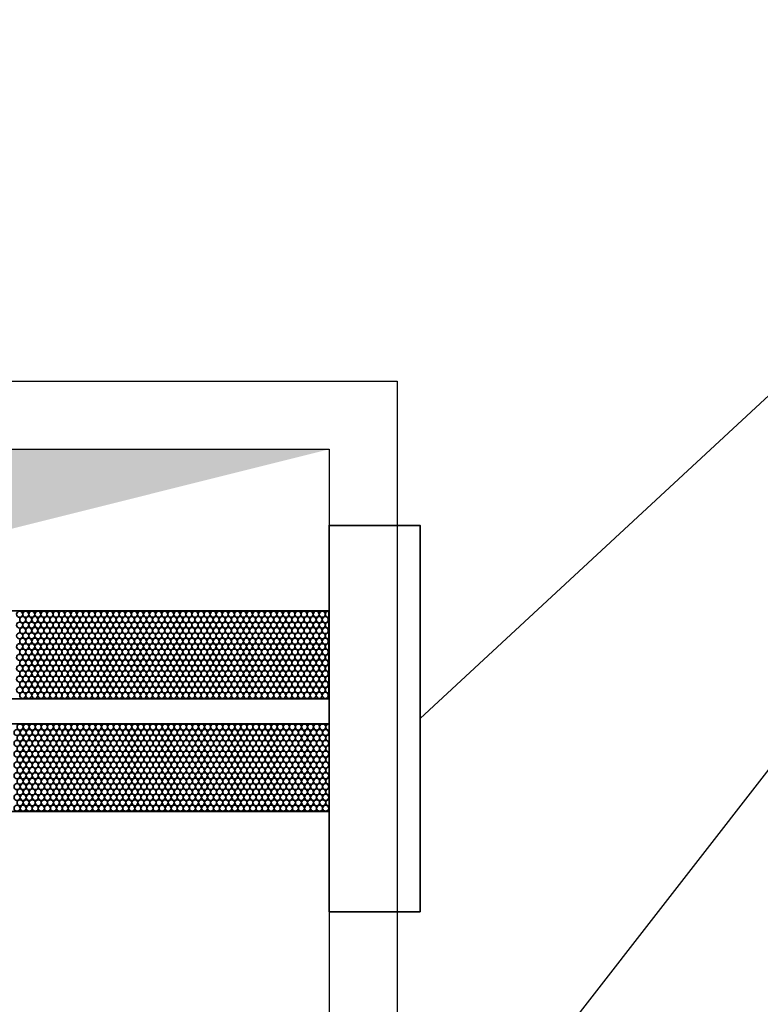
# Model space of a CAD drawing. Header units: millimetres. Extents: x -56303 to -45239, y -20463 to -4540.
# Tile 35 of 256: x -49164 to -49115, y -18484 to -18419. Entities that reach past the tile are written whole.
import ezdxf

# ---------------------------------------------------------------- set-up
doc = ezdxf.new("R2010")
doc.units = ezdxf.units.MM
doc.layers.add('_HVAC_opis', color=3, linetype='Continuous')
doc.layers.add('FLUID-N2', color=7, linetype='Continuous')
doc.layers.add('_HVAC_urzadzenia', color=220, linetype='Continuous', lineweight=35)

# ---------------------------------------------------------------- blocks, each defined once
blk = doc.blocks.new('*U145')
at = {"color": 7, "linetype": 'Continuous'}
for p, q in [((-495, 545), (595, 545)), ((595, 545), (595, -545))]:
    blk.add_line(p, q, dxfattribs=at)
at = {"color": 0, "linetype": 'ByBlock', "lineweight": -2}
for p, q in [((-450, 500), (550, 500)), ((550, 500), (550, -500))]:
    blk.add_line(p, q, dxfattribs=at)
at = {"color": 0, "linetype": 'ByBlock'}
blk.add_solid([(-450, 500), (550, 500), (-450, -500), (-250, 300)], dxfattribs=at)
blk = doc.blocks.new('A$C29042132')
for points in [[(6, 25.5), (0, 25.5), (0, 0), (6, 0)], [(6, 18.892), (6, 13.092), (43, 13.092), (43, 18.892)], [(6.029, 11.442), (6.029, 5.642), (43.029, 5.642), (43.029, 11.442)]]:
    blk.add_lwpolyline(points, close=True)
for centre in [(6.229, 18.666), (6.629, 18.666), (7.029, 18.666), (7.429, 18.666), (7.829, 18.666), (8.229, 18.666), (8.629, 18.666), (9.029, 18.666), (9.429, 18.666), (9.829, 18.666), (10.229, 18.666), (10.629, 18.666), (11.029, 18.666), (11.429, 18.666), (11.829, 18.666), (12.229, 18.666), (12.629, 18.666), (13.029, 18.666), (13.429, 18.666), (13.829, 18.666), (14.229, 18.666), (14.629, 18.666), (15.029, 18.666), (15.429, 18.666), (15.829, 18.666), (16.229, 18.666), (16.629, 18.666), (17.029, 18.666), (17.429, 18.666), (17.829, 18.666), (18.229, 18.666), (18.629, 18.666), (19.029, 18.666), (19.429, 18.666), (19.829, 18.666), (20.229, 18.666), (20.629, 18.666), (21.029, 18.666), (21.429, 18.666), (21.829, 18.666), (22.229, 18.666), (22.629, 18.666), (23.029, 18.666), (23.429, 18.666), (23.804, 18.666), (24.204, 18.666), (24.604, 18.666), (25.004, 18.666), (25.404, 18.666), (25.804, 18.666), (26.204, 18.666), (26.604, 18.666), (6.429, 18.309), (6.829, 18.309), (7.229, 18.309), (7.629, 18.309), (8.029, 18.309), (8.429, 18.309), (8.829, 18.309), (9.229, 18.309), (9.629, 18.309), (10.029, 18.309), (10.429, 18.309), (10.829, 18.309), (11.229, 18.309), (11.629, 18.309), (12.029, 18.309), (12.429, 18.309), (12.829, 18.309), (13.229, 18.309), (13.629, 18.309), (14.029, 18.309), (14.429, 18.309), (14.829, 18.309), (15.229, 18.309), (15.629, 18.309), (16.029, 18.309), (16.429, 18.309), (16.829, 18.309), (17.229, 18.309), (17.629, 18.309), (18.029, 18.309), (18.429, 18.309), (18.829, 18.309), (19.229, 18.309), (19.629, 18.309), (20.029, 18.309), (20.429, 18.309), (20.829, 18.309), (21.229, 18.309), (21.629, 18.309), (22.029, 18.309), (22.429, 18.309), (22.829, 18.309), (23.229, 18.309), (23.629, 18.309), (24.004, 18.309), (24.404, 18.309), (24.804, 18.309), (25.204, 18.309), (25.604, 18.309), (26.004, 18.309), (26.404, 18.309), (6.229, 17.947), (6.429, 17.59), (6.629, 17.947), (6.829, 17.59), (7.029, 17.947), (7.229, 17.59), (7.429, 17.947), (7.629, 17.59), (7.829, 17.947), (8.029, 17.59), (8.229, 17.947), (8.429, 17.59), (8.629, 17.947), (8.829, 17.59), (9.029, 17.947), (9.229, 17.59), (9.429, 17.947), (9.629, 17.59), (9.829, 17.947), (10.029, 17.59), (10.229, 17.947), (10.429, 17.59), (10.629, 17.947), (10.829, 17.59), (11.029, 17.947), (11.229, 17.59), (11.429, 17.947), (11.629, 17.59), (11.829, 17.947), (12.029, 17.59), (12.229, 17.947), (12.429, 17.59), (12.629, 17.947), (12.829, 17.59), (13.029, 17.947), (13.229, 17.59), (13.429, 17.947), (13.629, 17.59), (13.829, 17.947), (14.029, 17.59), (14.229, 17.947), (14.429, 17.59), (14.629, 17.947), (14.829, 17.59), (15.029, 17.947), (15.229, 17.59), (15.429, 17.947), (15.629, 17.59), (15.829, 17.947), (16.029, 17.59), (16.229, 17.947), (16.429, 17.59), (16.629, 17.947), (16.829, 17.59), (17.029, 17.947), (17.229, 17.59), (17.429, 17.947), (17.629, 17.59), (17.829, 17.947), (18.029, 17.59), (18.229, 17.947), (18.429, 17.59), (18.629, 17.947), (18.829, 17.59), (19.029, 17.947), (19.229, 17.59), (19.429, 17.947), (19.629, 17.59), (19.829, 17.947), (20.029, 17.59), (20.229, 17.947), (20.429, 17.59), (20.629, 17.947), (20.829, 17.59), (21.029, 17.947), (21.229, 17.59), (21.429, 17.947), (21.629, 17.59), (21.829, 17.947), (22.029, 17.59), (22.229, 17.947), (22.429, 17.59), (22.629, 17.947), (22.829, 17.59), (23.029, 17.947), (23.229, 17.59), (23.429, 17.947), (23.629, 17.59), (23.804, 17.947), (24.004, 17.59), (24.204, 17.947), (24.404, 17.59), (24.604, 17.947), (24.804, 17.59), (25.004, 17.947), (25.204, 17.59), (25.404, 17.947), (25.604, 17.59), (25.804, 17.947), (26.004, 17.59), (26.204, 17.947), (26.404, 17.59), (26.604, 17.947), (6.229, 17.242), (6.429, 16.885), (6.629, 17.242), (6.829, 16.885), (7.029, 17.242), (7.229, 16.885), (7.429, 17.242), (7.629, 16.885), (7.829, 17.242), (8.029, 16.885), (8.229, 17.242), (8.429, 16.885), (8.629, 17.242), (8.829, 16.885), (9.029, 17.242), (9.229, 16.885), (9.429, 17.242), (9.629, 16.885), (9.829, 17.242), (10.029, 16.885), (10.229, 17.242), (10.429, 16.885), (10.629, 17.242), (10.829, 16.885), (11.029, 17.242), (11.229, 16.885), (11.429, 17.242), (11.629, 16.885), (11.829, 17.242), (12.029, 16.885), (12.229, 17.242), (12.429, 16.885), (12.629, 17.242), (12.829, 16.885), (13.029, 17.242), (13.229, 16.885), (13.429, 17.242), (13.629, 16.885), (13.829, 17.242), (14.029, 16.885), (14.229, 17.242), (14.429, 16.885), (14.629, 17.242), (14.829, 16.885), (15.029, 17.242), (15.229, 16.885), (15.429, 17.242), (15.629, 16.885), (15.829, 17.242), (16.029, 16.885), (16.229, 17.242), (16.429, 16.885), (16.629, 17.242), (16.829, 16.885), (17.029, 17.242), (17.229, 16.885), (17.429, 17.242), (17.629, 16.885), (17.829, 17.242), (18.029, 16.885), (18.229, 17.242), (18.429, 16.885), (18.629, 17.242), (18.829, 16.885), (19.029, 17.242), (19.229, 16.885), (19.429, 17.242), (19.629, 16.885), (19.829, 17.242), (20.029, 16.885), (20.229, 17.242), (20.429, 16.885), (20.629, 17.242), (20.829, 16.885), (21.029, 17.242), (21.229, 16.885), (21.429, 17.242), (21.629, 16.885), (21.829, 17.242), (22.029, 16.885), (22.229, 17.242), (22.429, 16.885), (22.629, 17.242), (22.829, 16.885), (23.029, 17.242), (23.229, 16.885), (23.429, 17.242), (23.629, 16.885), (23.804, 17.242), (24.004, 16.885), (24.204, 17.242), (24.404, 16.885), (24.604, 17.242), (24.804, 16.885), (25.004, 17.242), (25.204, 16.885), (25.404, 17.242), (25.604, 16.885), (25.804, 17.242), (26.004, 16.885), (26.204, 17.242), (26.404, 16.885), (26.604, 17.242), (6.229, 16.523), (6.429, 16.166), (6.629, 16.523), (6.829, 16.166), (7.029, 16.523), (7.229, 16.166), (7.429, 16.523), (7.629, 16.166), (7.829, 16.523), (8.029, 16.166), (8.229, 16.523), (8.429, 16.166), (8.629, 16.523), (8.829, 16.166), (9.029, 16.523), (9.229, 16.166), (9.429, 16.523), (9.629, 16.166), (9.829, 16.523), (10.029, 16.166), (10.229, 16.523), (10.429, 16.166), (10.629, 16.523), (10.829, 16.166), (11.029, 16.523), (11.229, 16.166), (11.429, 16.523), (11.629, 16.166), (11.829, 16.523), (12.029, 16.166), (12.229, 16.523), (12.429, 16.166), (12.629, 16.523), (12.829, 16.166), (13.029, 16.523), (13.229, 16.166), (13.429, 16.523), (13.629, 16.166), (13.829, 16.523), (14.029, 16.166), (14.229, 16.523), (14.429, 16.166), (14.629, 16.523), (14.829, 16.166), (15.029, 16.523), (15.229, 16.166), (15.429, 16.523), (15.629, 16.166), (15.829, 16.523), (16.029, 16.166), (16.229, 16.523), (16.429, 16.166), (16.629, 16.523), (16.829, 16.166), (17.029, 16.523), (17.229, 16.166), (17.429, 16.523), (17.629, 16.166), (17.829, 16.523), (18.029, 16.166), (18.229, 16.523), (18.429, 16.166), (18.629, 16.523), (18.829, 16.166), (19.029, 16.523), (19.229, 16.166), (19.429, 16.523), (19.629, 16.166), (19.829, 16.523), (20.029, 16.166), (20.229, 16.523), (20.429, 16.166), (20.629, 16.523), (20.829, 16.166), (21.029, 16.523), (21.229, 16.166), (21.429, 16.523), (21.629, 16.166), (21.829, 16.523), (22.029, 16.166), (22.229, 16.523), (22.429, 16.166), (22.629, 16.523), (22.829, 16.166), (23.029, 16.523), (23.229, 16.166), (23.429, 16.523), (23.629, 16.166), (23.804, 16.523), (24.004, 16.166), (24.204, 16.523), (24.404, 16.166), (24.604, 16.523), (24.804, 16.166), (25.004, 16.523), (25.204, 16.166), (25.404, 16.523), (25.604, 16.166), (25.804, 16.523), (26.004, 16.166), (26.204, 16.523), (26.404, 16.166), (26.604, 16.523), (6.229, 15.814), (6.429, 15.457), (6.629, 15.814), (6.829, 15.457), (7.029, 15.814), (7.229, 15.457), (7.429, 15.814), (7.629, 15.457), (7.829, 15.814), (8.029, 15.457), (8.229, 15.814), (8.429, 15.457), (8.629, 15.814), (8.829, 15.457), (9.029, 15.814), (9.229, 15.457), (9.429, 15.814), (9.629, 15.457), (9.829, 15.814), (10.029, 15.457), (10.229, 15.814), (10.429, 15.457), (10.629, 15.814), (10.829, 15.457), (11.029, 15.814), (11.229, 15.457), (11.429, 15.814), (11.629, 15.457), (11.829, 15.814), (12.029, 15.457), (12.229, 15.814), (12.429, 15.457), (12.629, 15.814), (12.829, 15.457), (13.029, 15.814), (13.229, 15.457), (13.429, 15.814), (13.629, 15.457), (13.829, 15.814), (14.029, 15.457), (14.229, 15.814), (14.429, 15.457), (14.629, 15.814), (14.829, 15.457), (15.029, 15.814), (15.229, 15.457), (15.429, 15.814), (15.629, 15.457), (15.829, 15.814), (16.029, 15.457), (16.229, 15.814), (16.429, 15.457), (16.629, 15.814), (16.829, 15.457), (17.029, 15.814), (17.229, 15.457), (17.429, 15.814), (17.629, 15.457), (17.829, 15.814), (18.029, 15.457), (18.229, 15.814), (18.429, 15.457), (18.629, 15.814), (18.829, 15.457), (19.029, 15.814), (19.229, 15.457), (19.429, 15.814), (19.629, 15.457), (19.829, 15.814), (20.029, 15.457), (20.229, 15.814), (20.429, 15.457), (20.629, 15.814), (20.829, 15.457), (21.029, 15.814), (21.229, 15.457), (21.429, 15.814), (21.629, 15.457), (21.829, 15.814), (22.029, 15.457), (22.229, 15.814), (22.429, 15.457), (22.629, 15.814), (22.829, 15.457), (23.029, 15.814), (23.229, 15.457), (23.429, 15.814), (23.629, 15.457), (23.804, 15.814), (24.004, 15.457), (24.204, 15.814), (24.404, 15.457), (24.604, 15.814), (24.804, 15.457), (25.004, 15.814), (25.204, 15.457), (25.404, 15.814), (25.604, 15.457), (25.804, 15.814), (26.004, 15.457), (26.204, 15.814), (26.404, 15.457), (26.604, 15.814), (6.229, 15.095), (6.629, 15.095), (7.029, 15.095), (7.429, 15.095), (7.829, 15.095), (8.229, 15.095), (8.629, 15.095), (9.029, 15.095), (9.429, 15.095), (9.829, 15.095), (10.229, 15.095), (10.629, 15.095), (11.029, 15.095), (11.429, 15.095), (11.829, 15.095), (12.229, 15.095), (12.629, 15.095), (13.029, 15.095), (13.429, 15.095), (13.829, 15.095), (14.229, 15.095), (14.629, 15.095), (15.029, 15.095), (15.429, 15.095), (15.829, 15.095), (16.229, 15.095), (16.629, 15.095), (17.029, 15.095), (17.429, 15.095), (17.829, 15.095), (18.229, 15.095), (18.629, 15.095), (19.029, 15.095), (19.429, 15.095), (19.829, 15.095), (20.229, 15.095), (20.629, 15.095), (21.029, 15.095), (21.429, 15.095), (21.829, 15.095), (22.229, 15.095), (22.629, 15.095), (23.029, 15.095), (23.429, 15.095), (23.804, 15.095), (24.204, 15.095), (24.604, 15.095), (25.004, 15.095), (25.404, 15.095), (25.804, 15.095), (26.204, 15.095), (26.604, 15.095), (6.229, 14.39), (6.429, 14.738), (6.629, 14.39), (6.829, 14.738), (7.029, 14.39), (7.229, 14.738), (7.429, 14.39), (7.629, 14.738), (7.829, 14.39), (8.029, 14.738), (8.229, 14.39), (8.429, 14.738), (8.629, 14.39), (8.829, 14.738), (9.029, 14.39), (9.229, 14.738), (9.429, 14.39), (9.629, 14.738), (9.829, 14.39), (10.029, 14.738), (10.229, 14.39), (10.429, 14.738), (10.629, 14.39), (10.829, 14.738), (11.029, 14.39), (11.229, 14.738), (11.429, 14.39), (11.629, 14.738), (11.829, 14.39), (12.029, 14.738), (12.229, 14.39), (12.429, 14.738), (12.629, 14.39), (12.829, 14.738), (13.029, 14.39), (13.229, 14.738), (13.429, 14.39), (13.629, 14.738), (13.829, 14.39), (14.029, 14.738), (14.229, 14.39), (14.429, 14.738), (14.629, 14.39), (14.829, 14.738), (15.029, 14.39), (15.229, 14.738), (15.429, 14.39), (15.629, 14.738), (15.829, 14.39), (16.029, 14.738), (16.229, 14.39), (16.429, 14.738), (16.629, 14.39), (16.829, 14.738), (17.029, 14.39), (17.229, 14.738), (17.429, 14.39), (17.629, 14.738), (17.829, 14.39), (18.029, 14.738), (18.229, 14.39), (18.429, 14.738), (18.629, 14.39), (18.829, 14.738), (19.029, 14.39), (19.229, 14.738), (19.429, 14.39), (19.629, 14.738), (19.829, 14.39), (20.029, 14.738), (20.229, 14.39), (20.429, 14.738), (20.629, 14.39), (20.829, 14.738), (21.029, 14.39), (21.229, 14.738), (21.429, 14.39), (21.629, 14.738), (21.829, 14.39), (22.029, 14.738), (22.229, 14.39), (22.429, 14.738), (22.629, 14.39), (22.829, 14.738), (23.029, 14.39), (23.229, 14.738), (23.429, 14.39), (23.629, 14.738), (23.804, 14.39), (24.004, 14.738), (24.204, 14.39), (24.404, 14.738), (24.604, 14.39), (24.804, 14.738), (25.004, 14.39), (25.204, 14.738), (25.404, 14.39), (25.604, 14.738), (25.804, 14.39), (26.004, 14.738), (26.204, 14.39), (26.404, 14.738), (26.604, 14.39), (6.229, 13.671), (6.429, 14.033), (6.629, 13.671), (6.829, 14.033), (7.029, 13.671), (7.229, 14.033), (7.429, 13.671), (7.629, 14.033), (7.829, 13.671), (8.029, 14.033), (8.229, 13.671), (8.429, 14.033), (8.629, 13.671), (8.829, 14.033), (9.029, 13.671), (9.229, 14.033), (9.429, 13.671), (9.629, 14.033), (9.829, 13.671), (10.029, 14.033), (10.229, 13.671), (10.429, 14.033), (10.629, 13.671), (10.829, 14.033), (11.029, 13.671), (11.229, 14.033), (11.429, 13.671), (11.629, 14.033), (11.829, 13.671), (12.029, 14.033), (12.229, 13.671), (12.429, 14.033), (12.629, 13.671), (12.829, 14.033), (13.029, 13.671), (13.229, 14.033), (13.429, 13.671), (13.629, 14.033), (13.829, 13.671), (14.029, 14.033), (14.229, 13.671), (14.429, 14.033), (14.629, 13.671), (14.829, 14.033), (15.029, 13.671), (15.229, 14.033), (15.429, 13.671), (15.629, 14.033), (15.829, 13.671), (16.029, 14.033), (16.229, 13.671), (16.429, 14.033), (16.629, 13.671), (16.829, 14.033), (17.029, 13.671), (17.229, 14.033), (17.429, 13.671), (17.629, 14.033), (17.829, 13.671), (18.029, 14.033), (18.229, 13.671), (18.429, 14.033), (18.629, 13.671), (18.829, 14.033), (19.029, 13.671), (19.229, 14.033), (19.429, 13.671), (19.629, 14.033), (19.829, 13.671), (20.029, 14.033), (20.229, 13.671), (20.429, 14.033), (20.629, 13.671), (20.829, 14.033), (21.029, 13.671), (21.229, 14.033), (21.429, 13.671), (21.629, 14.033), (21.829, 13.671), (22.029, 14.033), (22.229, 13.671), (22.429, 14.033), (22.629, 13.671), (22.829, 14.033), (23.029, 13.671), (23.229, 14.033), (23.429, 13.671), (23.629, 14.033), (23.804, 13.671), (24.004, 14.033), (24.204, 13.671), (24.404, 14.033), (24.604, 13.671), (24.804, 14.033), (25.004, 13.671), (25.204, 14.033), (25.404, 13.671), (25.604, 14.033), (25.804, 13.671), (26.004, 14.033), (26.204, 13.671), (26.404, 14.033), (26.604, 13.671), (6.429, 13.314), (6.829, 13.314), (7.229, 13.314), (7.629, 13.314), (8.029, 13.314), (8.429, 13.314), (8.829, 13.314), (9.229, 13.314), (9.629, 13.314), (10.029, 13.314), (10.429, 13.314), (10.829, 13.314), (11.229, 13.314), (11.629, 13.314), (12.029, 13.314), (12.429, 13.314), (12.829, 13.314), (13.229, 13.314), (13.629, 13.314), (14.029, 13.314), (14.429, 13.314), (14.829, 13.314), (15.229, 13.314), (15.629, 13.314), (16.029, 13.314), (16.429, 13.314), (16.829, 13.314), (17.229, 13.314), (17.629, 13.314), (18.029, 13.314), (18.429, 13.314), (18.829, 13.314), (19.229, 13.314), (19.629, 13.314), (20.029, 13.314), (20.429, 13.314), (20.829, 13.314), (21.229, 13.314), (21.629, 13.314), (22.029, 13.314), (22.429, 13.314), (22.829, 13.314), (23.229, 13.314), (23.629, 13.314), (24.004, 13.314), (24.404, 13.314), (24.804, 13.314), (25.204, 13.314), (25.604, 13.314), (26.004, 13.314), (26.404, 13.314), (6.258, 11.216), (6.458, 10.859), (6.658, 11.216), (6.858, 10.859), (7.058, 11.216), (7.258, 10.859), (7.458, 11.216), (7.658, 10.859), (7.858, 11.216), (8.058, 10.859), (8.258, 11.216), (8.458, 10.859), (8.658, 11.216), (8.858, 10.859), (9.058, 11.216), (9.258, 10.859), (9.458, 11.216), (9.658, 10.859), (9.858, 11.216), (10.058, 10.859), (10.258, 11.216), (10.458, 10.859), (10.658, 11.216), (10.858, 10.859), (11.058, 11.216), (11.258, 10.859), (11.458, 11.216), (11.658, 10.859), (11.858, 11.216), (12.058, 10.859), (12.258, 11.216), (12.458, 10.859), (12.658, 11.216), (12.858, 10.859), (13.058, 11.216), (13.258, 10.859), (13.458, 11.216), (13.658, 10.859), (13.858, 11.216), (14.058, 10.859), (14.258, 11.216), (14.458, 10.859), (14.658, 11.216), (14.858, 10.859), (15.058, 11.216), (15.258, 10.859), (15.458, 11.216), (15.658, 10.859), (15.858, 11.216), (16.058, 10.859), (16.258, 11.216), (16.458, 10.859), (16.658, 11.216), (16.858, 10.859), (17.058, 11.216), (17.258, 10.859), (17.458, 11.216), (17.658, 10.859), (17.858, 11.216), (18.058, 10.859), (18.258, 11.216), (18.458, 10.859), (18.658, 11.216), (18.858, 10.859), (19.058, 11.216), (19.258, 10.859), (19.458, 11.216), (19.658, 10.859), (19.858, 11.216), (20.058, 10.859), (20.258, 11.216), (20.458, 10.859), (20.658, 11.216), (20.858, 10.859), (21.058, 11.216), (21.258, 10.859), (21.458, 11.216), (21.658, 10.859), (21.858, 11.216), (22.058, 10.859), (22.258, 11.216), (22.458, 10.859), (22.658, 11.216), (22.858, 10.859), (23.058, 11.216), (23.258, 10.859), (23.458, 11.216), (23.658, 10.859), (23.833, 11.216), (24.033, 10.859), (24.233, 11.216), (24.433, 10.859), (24.633, 11.216), (24.833, 10.859), (25.033, 11.216), (25.233, 10.859), (25.433, 11.216), (25.633, 10.859), (25.833, 11.216), (26.033, 10.859), (26.233, 11.216), (26.433, 10.859), (6.258, 10.497), (6.658, 10.497), (7.058, 10.497), (7.458, 10.497), (7.858, 10.497), (8.258, 10.497), (8.658, 10.497), (9.058, 10.497), (9.458, 10.497), (9.858, 10.497), (10.258, 10.497), (10.658, 10.497), (11.058, 10.497), (11.458, 10.497), (11.858, 10.497), (12.258, 10.497), (12.658, 10.497), (13.058, 10.497), (13.458, 10.497), (13.858, 10.497), (14.258, 10.497), (14.658, 10.497), (15.058, 10.497), (15.458, 10.497), (15.858, 10.497), (16.258, 10.497), (16.658, 10.497), (17.058, 10.497), (17.458, 10.497), (17.858, 10.497), (18.258, 10.497), (18.658, 10.497), (19.058, 10.497), (19.458, 10.497), (19.858, 10.497), (20.258, 10.497), (20.658, 10.497), (21.058, 10.497), (21.458, 10.497), (21.858, 10.497), (22.258, 10.497), (22.658, 10.497), (23.058, 10.497), (23.458, 10.497), (23.833, 10.497), (24.233, 10.497), (24.633, 10.497), (25.033, 10.497), (25.433, 10.497), (25.833, 10.497), (26.233, 10.497), (6.258, 9.792), (6.458, 10.14), (6.658, 9.792), (6.858, 10.14), (7.058, 9.792), (7.258, 10.14), (7.458, 9.792), (7.658, 10.14), (7.858, 9.792), (8.058, 10.14), (8.258, 9.792), (8.458, 10.14), (8.658, 9.792), (8.858, 10.14), (9.058, 9.792), (9.258, 10.14), (9.458, 9.792), (9.658, 10.14), (9.858, 9.792), (10.058, 10.14), (10.258, 9.792), (10.458, 10.14), (10.658, 9.792), (10.858, 10.14), (11.058, 9.792), (11.258, 10.14), (11.458, 9.792), (11.658, 10.14), (11.858, 9.792), (12.058, 10.14), (12.258, 9.792), (12.458, 10.14), (12.658, 9.792), (12.858, 10.14), (13.058, 9.792), (13.258, 10.14), (13.458, 9.792), (13.658, 10.14), (13.858, 9.792), (14.058, 10.14), (14.258, 9.792), (14.458, 10.14), (14.658, 9.792), (14.858, 10.14), (15.058, 9.792), (15.258, 10.14), (15.458, 9.792), (15.658, 10.14), (15.858, 9.792), (16.058, 10.14), (16.258, 9.792), (16.458, 10.14), (16.658, 9.792), (16.858, 10.14), (17.058, 9.792), (17.258, 10.14), (17.458, 9.792), (17.658, 10.14), (17.858, 9.792), (18.058, 10.14), (18.258, 9.792), (18.458, 10.14), (18.658, 9.792), (18.858, 10.14), (19.058, 9.792), (19.258, 10.14), (19.458, 9.792), (19.658, 10.14), (19.858, 9.792), (20.058, 10.14), (20.258, 9.792), (20.458, 10.14), (20.658, 9.792), (20.858, 10.14), (21.058, 9.792), (21.258, 10.14), (21.458, 9.792), (21.658, 10.14), (21.858, 9.792), (22.058, 10.14), (22.258, 9.792), (22.458, 10.14), (22.658, 9.792), (22.858, 10.14), (23.058, 9.792), (23.258, 10.14), (23.458, 9.792), (23.658, 10.14), (23.833, 9.792), (24.033, 10.14), (24.233, 9.792), (24.433, 10.14), (24.633, 9.792), (24.833, 10.14), (25.033, 9.792), (25.233, 10.14), (25.433, 9.792), (25.633, 10.14), (25.833, 9.792), (26.033, 10.14), (26.233, 9.792), (26.433, 10.14), (6.258, 9.073), (6.458, 9.435), (6.658, 9.073), (6.858, 9.435), (7.058, 9.073), (7.258, 9.435), (7.458, 9.073), (7.658, 9.435), (7.858, 9.073), (8.058, 9.435), (8.258, 9.073), (8.458, 9.435), (8.658, 9.073), (8.858, 9.435), (9.058, 9.073), (9.258, 9.435), (9.458, 9.073), (9.658, 9.435), (9.858, 9.073), (10.058, 9.435), (10.258, 9.073), (10.458, 9.435), (10.658, 9.073), (10.858, 9.435), (11.058, 9.073), (11.258, 9.435), (11.458, 9.073), (11.658, 9.435), (11.858, 9.073), (12.058, 9.435), (12.258, 9.073), (12.458, 9.435), (12.658, 9.073), (12.858, 9.435), (13.058, 9.073), (13.258, 9.435), (13.458, 9.073), (13.658, 9.435), (13.858, 9.073), (14.058, 9.435), (14.258, 9.073), (14.458, 9.435), (14.658, 9.073), (14.858, 9.435), (15.058, 9.073), (15.258, 9.435), (15.458, 9.073), (15.658, 9.435), (15.858, 9.073), (16.058, 9.435), (16.258, 9.073), (16.458, 9.435), (16.658, 9.073), (16.858, 9.435), (17.058, 9.073), (17.258, 9.435), (17.458, 9.073), (17.658, 9.435), (17.858, 9.073), (18.058, 9.435), (18.258, 9.073), (18.458, 9.435), (18.658, 9.073), (18.858, 9.435), (19.058, 9.073), (19.258, 9.435), (19.458, 9.073), (19.658, 9.435), (19.858, 9.073), (20.058, 9.435), (20.258, 9.073), (20.458, 9.435), (20.658, 9.073), (20.858, 9.435), (21.058, 9.073), (21.258, 9.435), (21.458, 9.073), (21.658, 9.435), (21.858, 9.073), (22.058, 9.435), (22.258, 9.073), (22.458, 9.435), (22.658, 9.073), (22.858, 9.435), (23.058, 9.073), (23.258, 9.435), (23.458, 9.073), (23.658, 9.435), (23.833, 9.073), (24.033, 9.435), (24.233, 9.073), (24.433, 9.435), (24.633, 9.073), (24.833, 9.435), (25.033, 9.073), (25.233, 9.435), (25.433, 9.073), (25.633, 9.435), (25.833, 9.073), (26.033, 9.435), (26.233, 9.073), (26.433, 9.435), (6.258, 8.364), (6.458, 8.716), (6.658, 8.364), (6.858, 8.716), (7.058, 8.364), (7.258, 8.716), (7.458, 8.364), (7.658, 8.716), (7.858, 8.364), (8.058, 8.716), (8.258, 8.364), (8.458, 8.716), (8.658, 8.364), (8.858, 8.716), (9.058, 8.364), (9.258, 8.716), (9.458, 8.364), (9.658, 8.716), (9.858, 8.364), (10.058, 8.716), (10.258, 8.364), (10.458, 8.716), (10.658, 8.364), (10.858, 8.716), (11.058, 8.364), (11.258, 8.716), (11.458, 8.364), (11.658, 8.716), (11.858, 8.364), (12.058, 8.716), (12.258, 8.364), (12.458, 8.716), (12.658, 8.364), (12.858, 8.716), (13.058, 8.364), (13.258, 8.716), (13.458, 8.364), (13.658, 8.716), (13.858, 8.364), (14.058, 8.716), (14.258, 8.364), (14.458, 8.716), (14.658, 8.364), (14.858, 8.716), (15.058, 8.364), (15.258, 8.716), (15.458, 8.364), (15.658, 8.716), (15.858, 8.364), (16.058, 8.716), (16.258, 8.364), (16.458, 8.716), (16.658, 8.364), (16.858, 8.716), (17.058, 8.364), (17.258, 8.716), (17.458, 8.364), (17.658, 8.716), (17.858, 8.364), (18.058, 8.716), (18.258, 8.364), (18.458, 8.716), (18.658, 8.364), (18.858, 8.716), (19.058, 8.364), (19.258, 8.716), (19.458, 8.364), (19.658, 8.716), (19.858, 8.364), (20.058, 8.716), (20.258, 8.364), (20.458, 8.716), (20.658, 8.364), (20.858, 8.716), (21.058, 8.364), (21.258, 8.716), (21.458, 8.364), (21.658, 8.716), (21.858, 8.364), (22.058, 8.716), (22.258, 8.364), (22.458, 8.716), (22.658, 8.364), (22.858, 8.716), (23.058, 8.364), (23.258, 8.716), (23.458, 8.364), (23.658, 8.716), (23.833, 8.364), (24.033, 8.716), (24.233, 8.364), (24.433, 8.716), (24.633, 8.364), (24.833, 8.716), (25.033, 8.364), (25.233, 8.716), (25.433, 8.364), (25.633, 8.716), (25.833, 8.364), (26.033, 8.716), (26.233, 8.364), (26.433, 8.716), (6.258, 7.645), (6.458, 8.007), (6.658, 7.645), (6.858, 8.007), (7.058, 7.645), (7.258, 8.007), (7.458, 7.645), (7.658, 8.007), (7.858, 7.645), (8.058, 8.007), (8.258, 7.645), (8.458, 8.007), (8.658, 7.645), (8.858, 8.007), (9.058, 7.645), (9.258, 8.007), (9.458, 7.645), (9.658, 8.007), (9.858, 7.645), (10.058, 8.007), (10.258, 7.645), (10.458, 8.007), (10.658, 7.645), (10.858, 8.007), (11.058, 7.645), (11.258, 8.007), (11.458, 7.645), (11.658, 8.007), (11.858, 7.645), (12.058, 8.007), (12.258, 7.645), (12.458, 8.007), (12.658, 7.645), (12.858, 8.007), (13.058, 7.645), (13.258, 8.007), (13.458, 7.645), (13.658, 8.007), (13.858, 7.645), (14.058, 8.007), (14.258, 7.645), (14.458, 8.007), (14.658, 7.645), (14.858, 8.007), (15.058, 7.645), (15.258, 8.007), (15.458, 7.645), (15.658, 8.007), (15.858, 7.645), (16.058, 8.007), (16.258, 7.645), (16.458, 8.007), (16.658, 7.645), (16.858, 8.007), (17.058, 7.645), (17.258, 8.007), (17.458, 7.645), (17.658, 8.007), (17.858, 7.645), (18.058, 8.007), (18.258, 7.645), (18.458, 8.007), (18.658, 7.645), (18.858, 8.007), (19.058, 7.645), (19.258, 8.007), (19.458, 7.645), (19.658, 8.007), (19.858, 7.645), (20.058, 8.007), (20.258, 7.645), (20.458, 8.007), (20.658, 7.645), (20.858, 8.007), (21.058, 7.645), (21.258, 8.007), (21.458, 7.645), (21.658, 8.007), (21.858, 7.645), (22.058, 8.007), (22.258, 7.645), (22.458, 8.007), (22.658, 7.645), (22.858, 8.007), (23.058, 7.645), (23.258, 8.007), (23.458, 7.645), (23.658, 8.007), (23.833, 7.645), (24.033, 8.007), (24.233, 7.645), (24.433, 8.007), (24.633, 7.645), (24.833, 8.007), (25.033, 7.645), (25.233, 8.007), (25.433, 7.645), (25.633, 8.007), (25.833, 7.645), (26.033, 8.007), (26.233, 7.645), (26.433, 8.007), (6.458, 7.288), (6.858, 7.288), (7.258, 7.288), (7.658, 7.288), (8.058, 7.288), (8.458, 7.288), (8.858, 7.288), (9.258, 7.288), (9.658, 7.288), (10.058, 7.288), (10.458, 7.288), (10.858, 7.288), (11.258, 7.288), (11.658, 7.288), (12.058, 7.288), (12.458, 7.288), (12.858, 7.288), (13.258, 7.288), (13.658, 7.288), (14.058, 7.288), (14.458, 7.288), (14.858, 7.288), (15.258, 7.288), (15.658, 7.288), (16.058, 7.288), (16.458, 7.288), (16.858, 7.288), (17.258, 7.288), (17.658, 7.288), (18.058, 7.288), (18.458, 7.288), (18.858, 7.288), (19.258, 7.288), (19.658, 7.288), (20.058, 7.288), (20.458, 7.288), (20.858, 7.288), (21.258, 7.288), (21.658, 7.288), (22.058, 7.288), (22.458, 7.288), (22.858, 7.288), (23.258, 7.288), (23.658, 7.288), (24.033, 7.288), (24.433, 7.288), (24.833, 7.288), (25.233, 7.288), (25.633, 7.288), (26.033, 7.288), (26.433, 7.288), (6.258, 6.94), (6.458, 6.583), (6.658, 6.94), (6.858, 6.583), (7.058, 6.94), (7.258, 6.583), (7.458, 6.94), (7.658, 6.583), (7.858, 6.94), (8.058, 6.583), (8.258, 6.94), (8.458, 6.583), (8.658, 6.94), (8.858, 6.583), (9.058, 6.94), (9.258, 6.583), (9.458, 6.94), (9.658, 6.583), (9.858, 6.94), (10.058, 6.583), (10.258, 6.94), (10.458, 6.583), (10.658, 6.94), (10.858, 6.583), (11.058, 6.94), (11.258, 6.583), (11.458, 6.94), (11.658, 6.583), (11.858, 6.94), (12.058, 6.583), (12.258, 6.94), (12.458, 6.583), (12.658, 6.94), (12.858, 6.583), (13.058, 6.94), (13.258, 6.583), (13.458, 6.94), (13.658, 6.583), (13.858, 6.94), (14.058, 6.583), (14.258, 6.94), (14.458, 6.583), (14.658, 6.94), (14.858, 6.583), (15.058, 6.94), (15.258, 6.583), (15.458, 6.94), (15.658, 6.583), (15.858, 6.94), (16.058, 6.583), (16.258, 6.94), (16.458, 6.583), (16.658, 6.94), (16.858, 6.583), (17.058, 6.94), (17.258, 6.583), (17.458, 6.94), (17.658, 6.583), (17.858, 6.94), (18.058, 6.583), (18.258, 6.94), (18.458, 6.583), (18.658, 6.94), (18.858, 6.583), (19.058, 6.94), (19.258, 6.583), (19.458, 6.94), (19.658, 6.583), (19.858, 6.94), (20.058, 6.583), (20.258, 6.94), (20.458, 6.583), (20.658, 6.94), (20.858, 6.583), (21.058, 6.94), (21.258, 6.583), (21.458, 6.94), (21.658, 6.583), (21.858, 6.94), (22.058, 6.583), (22.258, 6.94), (22.458, 6.583), (22.658, 6.94), (22.858, 6.583), (23.058, 6.94), (23.258, 6.583), (23.458, 6.94), (23.658, 6.583), (23.833, 6.94), (24.033, 6.583), (24.233, 6.94), (24.433, 6.583), (24.633, 6.94), (24.833, 6.583), (25.033, 6.94), (25.233, 6.583), (25.433, 6.94), (25.633, 6.583), (25.833, 6.94), (26.033, 6.583), (26.233, 6.94), (26.433, 6.583), (6.258, 6.221), (6.458, 5.864), (6.658, 6.221), (6.858, 5.864), (7.058, 6.221), (7.258, 5.864), (7.458, 6.221), (7.658, 5.864), (7.858, 6.221), (8.058, 5.864), (8.258, 6.221), (8.458, 5.864), (8.658, 6.221), (8.858, 5.864), (9.058, 6.221), (9.258, 5.864), (9.458, 6.221), (9.658, 5.864), (9.858, 6.221), (10.058, 5.864), (10.258, 6.221), (10.458, 5.864), (10.658, 6.221), (10.858, 5.864), (11.058, 6.221), (11.258, 5.864), (11.458, 6.221), (11.658, 5.864), (11.858, 6.221), (12.058, 5.864), (12.258, 6.221), (12.458, 5.864), (12.658, 6.221), (12.858, 5.864), (13.058, 6.221), (13.258, 5.864), (13.458, 6.221), (13.658, 5.864), (13.858, 6.221), (14.058, 5.864), (14.258, 6.221), (14.458, 5.864), (14.658, 6.221), (14.858, 5.864), (15.058, 6.221), (15.258, 5.864), (15.458, 6.221), (15.658, 5.864), (15.858, 6.221), (16.058, 5.864), (16.258, 6.221), (16.458, 5.864), (16.658, 6.221), (16.858, 5.864), (17.058, 6.221), (17.258, 5.864), (17.458, 6.221), (17.658, 5.864), (17.858, 6.221), (18.058, 5.864), (18.258, 6.221), (18.458, 5.864), (18.658, 6.221), (18.858, 5.864), (19.058, 6.221), (19.258, 5.864), (19.458, 6.221), (19.658, 5.864), (19.858, 6.221), (20.058, 5.864), (20.258, 6.221), (20.458, 5.864), (20.658, 6.221), (20.858, 5.864), (21.058, 6.221), (21.258, 5.864), (21.458, 6.221), (21.658, 5.864), (21.858, 6.221), (22.058, 5.864), (22.258, 6.221), (22.458, 5.864), (22.658, 6.221), (22.858, 5.864), (23.058, 6.221), (23.258, 5.864), (23.458, 6.221), (23.658, 5.864), (23.833, 6.221), (24.033, 5.864), (24.233, 6.221), (24.433, 5.864), (24.633, 6.221), (24.833, 5.864), (25.033, 6.221), (25.233, 5.864), (25.433, 6.221), (25.633, 5.864), (25.833, 6.221), (26.033, 5.864), (26.233, 6.221), (26.433, 5.864)]:
    blk.add_circle(centre, 0.2)
for centre, start, end in [((6.029, 18.309), 261.62466, 98.37534), ((6.029, 17.59), 261.62466, 98.37534), ((6.029, 16.885), 261.62466, 98.37534), ((6.029, 16.166), 261.62466, 98.37534), ((6.029, 15.457), 261.62466, 98.37534), ((6.029, 14.738), 261.62466, 98.37534), ((6.029, 14.033), 261.62466, 98.37534), ((6.029, 13.314), 261.62466, 98.37534), ((6.229, 12.964), 39.54297, 140.45703), ((6.629, 12.964), 39.54297, 140.45703), ((7.029, 12.964), 39.54297, 140.45703), ((7.429, 12.964), 39.54297, 140.45703), ((7.829, 12.964), 39.54297, 140.45703), ((8.229, 12.964), 39.54297, 140.45703), ((8.629, 12.964), 39.54297, 140.45703), ((9.029, 12.964), 39.54297, 140.45703), ((9.429, 12.964), 39.54297, 140.45703), ((9.829, 12.964), 39.54297, 140.45703), ((10.229, 12.964), 39.54297, 140.45703), ((10.629, 12.964), 39.54297, 140.45703), ((11.029, 12.964), 39.54297, 140.45703), ((11.429, 12.964), 39.54297, 140.45703), ((11.829, 12.964), 39.54297, 140.45703), ((12.229, 12.964), 39.54297, 140.45703), ((12.629, 12.964), 39.54297, 140.45703), ((13.029, 12.964), 39.54297, 140.45703), ((13.429, 12.964), 39.54297, 140.45703), ((13.829, 12.964), 39.54297, 140.45703), ((14.229, 12.964), 39.54297, 140.45703), ((14.629, 12.964), 39.54297, 140.45703), ((15.029, 12.964), 39.54297, 140.45703), ((15.429, 12.964), 39.54297, 140.45703), ((15.829, 12.964), 39.54297, 140.45703), ((16.229, 12.964), 39.54297, 140.45703), ((16.629, 12.964), 39.54297, 140.45703), ((17.029, 12.964), 39.54297, 140.45703), ((17.429, 12.964), 39.54297, 140.45703), ((17.829, 12.964), 39.54297, 140.45703), ((18.229, 12.964), 39.54297, 140.45703), ((18.629, 12.964), 39.54297, 140.45703), ((19.029, 12.964), 39.54297, 140.45703), ((19.429, 12.964), 39.54297, 140.45703), ((19.829, 12.964), 39.54297, 140.45703), ((20.229, 12.964), 39.54297, 140.45703), ((20.629, 12.964), 39.54297, 140.45703), ((21.029, 12.964), 39.54297, 140.45703), ((21.429, 12.964), 39.54297, 140.45703), ((21.829, 12.964), 39.54297, 140.45703), ((22.229, 12.964), 39.54297, 140.45703), ((22.629, 12.964), 39.54297, 140.45703), ((23.029, 12.964), 39.54297, 140.45703), ((24.204, 12.964), 39.54297, 140.45703), ((24.604, 12.964), 39.54297, 140.45703), ((25.004, 12.964), 39.54297, 140.45703), ((25.404, 12.964), 39.54297, 140.45703), ((25.804, 12.964), 39.54297, 140.45703), ((26.204, 12.964), 39.54297, 140.45703), ((6.058, 10.859), 261.62466, 98.37534), ((6.058, 10.14), 261.62466, 98.37534), ((6.058, 9.435), 261.62466, 98.37534), ((6.058, 8.716), 261.62466, 98.37534), ((6.058, 8.007), 261.62466, 98.37534), ((6.058, 7.288), 261.62466, 98.37534), ((6.058, 6.583), 261.62466, 98.37534), ((6.058, 5.864), 261.62466, 98.37534), ((6.258, 5.514), 39.54297, 140.45703), ((6.658, 5.514), 39.54297, 140.45703), ((7.058, 5.514), 39.54297, 140.45703), ((7.458, 5.514), 39.54297, 140.45703), ((7.858, 5.514), 39.54297, 140.45703), ((8.258, 5.514), 39.54297, 140.45703), ((8.658, 5.514), 39.54297, 140.45703), ((9.058, 5.514), 39.54297, 140.45703), ((9.458, 5.514), 39.54297, 140.45703), ((9.858, 5.514), 39.54297, 140.45703), ((10.258, 5.514), 39.54297, 140.45703), ((10.658, 5.514), 39.54297, 140.45703), ((11.058, 5.514), 39.54297, 140.45703), ((11.458, 5.514), 39.54297, 140.45703), ((11.858, 5.514), 39.54297, 140.45703), ((12.258, 5.514), 39.54297, 140.45703), ((12.658, 5.514), 39.54297, 140.45703), ((13.058, 5.514), 39.54297, 140.45703), ((13.458, 5.514), 39.54297, 140.45703), ((13.858, 5.514), 39.54297, 140.45703), ((14.258, 5.514), 39.54297, 140.45703), ((14.658, 5.514), 39.54297, 140.45703), ((15.058, 5.514), 39.54297, 140.45703), ((15.458, 5.514), 39.54297, 140.45703), ((15.858, 5.514), 39.54297, 140.45703), ((16.258, 5.514), 39.54297, 140.45703), ((16.658, 5.514), 39.54297, 140.45703), ((17.058, 5.514), 39.54297, 140.45703), ((17.458, 5.514), 39.54297, 140.45703), ((17.858, 5.514), 39.54297, 140.45703), ((18.258, 5.514), 39.54297, 140.45703), ((18.658, 5.514), 39.54297, 140.45703), ((19.058, 5.514), 39.54297, 140.45703), ((19.458, 5.514), 39.54297, 140.45703), ((19.858, 5.514), 39.54297, 140.45703), ((20.258, 5.514), 39.54297, 140.45703), ((20.658, 5.514), 39.54297, 140.45703), ((21.058, 5.514), 39.54297, 140.45703), ((21.458, 5.514), 39.54297, 140.45703), ((21.858, 5.514), 39.54297, 140.45703), ((22.258, 5.514), 39.54297, 140.45703), ((22.658, 5.514), 39.54297, 140.45703), ((23.058, 5.514), 39.54297, 140.45703), ((24.233, 5.514), 39.54297, 140.45703), ((24.633, 5.514), 39.54297, 140.45703), ((25.033, 5.514), 39.54297, 140.45703), ((25.433, 5.514), 39.54297, 140.45703), ((25.833, 5.514), 39.54297, 140.45703), ((26.233, 5.514), 39.54297, 140.45703)]:
    blk.add_arc(centre, 0.2, start, end)

msp = doc.modelspace()

# ---------------------------------------------------------------- linework, layer by layer
at = {"layer": '_HVAC_opis', "color": 3}
for q in [(-49137.444, -18464.701), (-49137.444, -18497.662)]:
    msp.add_line((-49045.953, -18379.928), q, dxfattribs=at)

# ---------------------------------------------------------------- block references
at = {"layer": '_HVAC_urzadzenia', "rotation": 180}
msp.add_blockref('A$C29042132', (-49137.444, -18451.951), dxfattribs=at)
at = {"layer": 'FLUID-N2', "color": 74, "linetype": 'Continuous', "xscale": 0.1000000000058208, "yscale": 0.09999999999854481, "zscale": 0.1, "rotation": 359.9999999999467}
msp.add_blockref('*U145', (-49198.444, -18496.929), dxfattribs=at)

doc.saveas('drawing.dxf')
